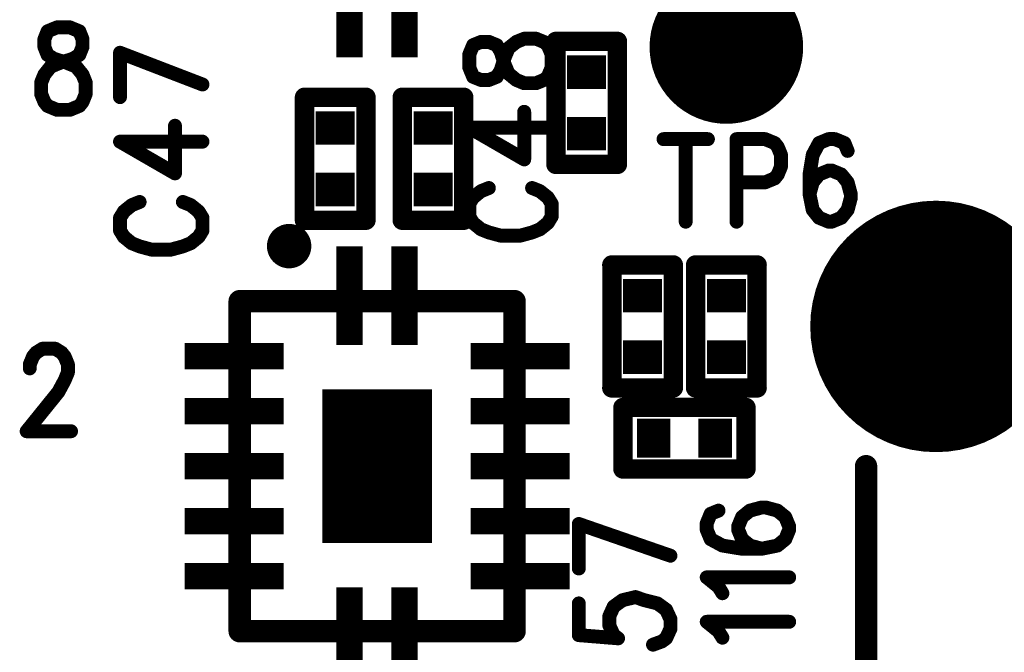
# Model space of a CAD drawing. Extents: x 2 to 38, y 2.4 to 29.6.
# Tile 37 of 93: x 13.9 to 15.5, y 14 to 15.1. Entities that reach past the tile are written whole.
import ezdxf

# ---------------------------------------------------------------- set-up
doc = ezdxf.new("R2010")
doc.units = 0
doc.layers.get('0').update_dxf_attribs({"linetype": 'CONTINUOUS'})
doc.layers.add('adt001026', color=1, linetype='CONTINUOUS')

# ---------------------------------------------------------------- blocks, each defined once
blk = doc.blocks.new('D11')
at = {"const_width": 0.0115}
blk.add_lwpolyline([(-0.00575, 0, 1), (0.00575, 0, 1)], format="xyb", close=True, dxfattribs=at)
blk = doc.blocks.new('D13')
at = {"const_width": 0.0185}
blk.add_lwpolyline([(-0.00925, 0, 1), (0.00925, 0, 1)], format="xyb", close=True, dxfattribs=at)
blk = doc.blocks.new('D15')
at = {"const_width": 0.0161}
blk.add_lwpolyline([(-0.00805, 0, 1), (0.00805, 0, 1)], format="xyb", close=True, dxfattribs=at)
blk = doc.blocks.new('D24')
at = {"const_width": 0.1271}
blk.add_lwpolyline([(-0.06355, 0, 1), (0.06355, 0, 1)], format="xyb", close=True, dxfattribs=at)
blk = doc.blocks.new('D25')
at = {"const_width": 0.0554}
blk.add_lwpolyline([(-0.0323, 0), (0.0323, 0)], dxfattribs=at)
blk = doc.blocks.new('D26')
at = {"const_width": 0.0646}
blk.add_lwpolyline([(-0.0277, 0), (0.0277, 0)], dxfattribs=at)
blk = doc.blocks.new('D47')
at = {"const_width": 0.208}
blk.add_lwpolyline([(-0.104, 0, 1), (0.104, 0, 1)], format="xyb", close=True, dxfattribs=at)
blk = doc.blocks.new('D53')
at = {"const_width": 0.2547}
blk.add_lwpolyline([(-0.09095, 0), (0.09095, 0)], dxfattribs=at)
blk = doc.blocks.new('D56')
at = {"const_width": 0.1637}
blk.add_lwpolyline([(-0.0218, 0), (0.0218, 0)], dxfattribs=at)
blk = doc.blocks.new('D57')
at = {"const_width": 0.0436}
blk.add_lwpolyline([(-0.08185, 0), (0.08185, 0)], dxfattribs=at)

msp = doc.modelspace()

# ---------------------------------------------------------------- linework, layer by layer
at = {"layer": 'adt001026', "color": 1}
for points, const_width in [([(13.8981, 15.0668), (13.8929, 15.0538)], 0.023), ([(13.9139, 15.0733), (13.8981, 15.0668)], 0.023), ([(13.9349, 15.0733), (13.9139, 15.0733)], 0.023), ([(13.9507, 15.0668), (13.9349, 15.0733)], 0.023), ([(13.9559, 15.0538), (13.9507, 15.0668)], 0.023), ([(13.8929, 15.0538), (13.8929, 15.0408)], 0.023), ([(13.9559, 15.0408), (13.9559, 15.0538)], 0.023), ([(14.6024, 15.0439), (14.5959, 15.0282)], 0.023), ([(14.6154, 15.0492), (14.6024, 15.0439)], 0.023), ([(14.6284, 15.0492), (14.6154, 15.0492)], 0.023), ([(14.6414, 15.0439), (14.6284, 15.0492)], 0.023), ([(14.6479, 15.0334), (14.6414, 15.0439)], 0.023), ([(14.6609, 15.0387), (14.6739, 15.0492)], 0.023), ([(14.6739, 15.0492), (14.6869, 15.0545)], 0.023), ([(14.6869, 15.0545), (14.7064, 15.0545)], 0.023), ([(14.7064, 15.0545), (14.7194, 15.0492)], 0.023), ([(14.7194, 15.0492), (14.7259, 15.0439)], 0.023), ([(14.7259, 15.0439), (14.7324, 15.0282)], 0.023), ([(14.7394, 14.8466), (14.7394, 15.05)], 0.032), ([(14.7394, 15.05), (14.8411, 15.05)], 0.032), ([(14.8411, 15.05), (14.8411, 14.8466)], 0.032), ([(13.8929, 15.0408), (13.8981, 15.0278)], 0.023), ([(13.8981, 15.0278), (13.9087, 15.0213)], 0.023), ([(13.9402, 15.0213), (13.9507, 15.0278)], 0.023), ([(13.9507, 15.0278), (13.9559, 15.0408)], 0.023), ([(14.018, 15.0313), (14.1545, 14.9788)], 0.023), ([(14.018, 14.9578), (14.018, 15.0313)], 0.023), ([(14.5959, 15.0282), (14.5959, 15.0072)], 0.023), ([(14.6544, 15.0124), (14.6479, 15.0334)], 0.023), ([(14.6544, 15.0229), (14.6609, 15.0387)], 0.023), ([(14.7324, 15.0282), (14.7324, 15.0072)], 0.023), ([(13.9034, 15.0083), (13.9192, 15.0148)], 0.023), ([(13.9087, 15.0213), (13.9297, 15.0148)], 0.023), ([(13.9192, 15.0148), (13.9402, 15.0213)], 0.023), ([(13.9297, 15.0148), (13.9454, 15.0083)], 0.023), ([(14.6479, 15.0019), (14.6544, 15.0229)], 0.023), ([(14.6609, 14.9967), (14.6544, 15.0124)], 0.023), ([(13.8876, 14.9823), (13.8929, 14.9953)], 0.023), ([(13.8929, 14.9953), (13.9034, 15.0083)], 0.023), ([(13.9454, 15.0083), (13.9559, 14.9953)], 0.023), ([(13.9559, 14.9953), (13.9612, 14.9823)], 0.023), ([(14.5959, 15.0072), (14.6024, 14.9914)], 0.023), ([(14.6414, 14.9914), (14.6479, 15.0019)], 0.023), ([(14.6739, 14.9862), (14.6609, 14.9967)], 0.023), ([(14.7324, 15.0072), (14.7259, 14.9914)], 0.023), ([(13.8876, 14.9628), (13.8876, 14.9823)], 0.023), ([(13.9612, 14.9823), (13.9612, 14.9628)], 0.023), ([(14.6024, 14.9914), (14.6154, 14.9862)], 0.023), ([(14.6154, 14.9862), (14.6284, 14.9862)], 0.023), ([(14.6284, 14.9862), (14.6414, 14.9914)], 0.023), ([(14.6869, 14.9809), (14.6739, 14.9862)], 0.023), ([(14.7064, 14.9809), (14.6869, 14.9809)], 0.023), ([(14.7194, 14.9862), (14.7064, 14.9809)], 0.023), ([(14.7259, 14.9914), (14.7194, 14.9862)], 0.023), ([(13.8929, 14.9498), (13.8876, 14.9628)], 0.023), ([(13.9612, 14.9628), (13.9559, 14.9498)], 0.023), ([(13.8981, 14.9433), (13.8929, 14.9498)], 0.023), ([(13.9559, 14.9498), (13.9507, 14.9433)], 0.023), ([(14.3233, 14.7542), (14.3233, 14.9576)], 0.032), ([(14.3233, 14.9576), (14.425, 14.9576)], 0.032), ([(14.425, 14.9576), (14.425, 14.7542)], 0.032), ([(14.4851, 14.7542), (14.4851, 14.9576)], 0.032), ([(14.4851, 14.9576), (14.5868, 14.9576)], 0.032), ([(14.5868, 14.9576), (14.5868, 14.7542)], 0.032), ([(13.9139, 14.9368), (13.8981, 14.9433)], 0.023), ([(13.9349, 14.9368), (13.9139, 14.9368)], 0.023), ([(13.9507, 14.9433), (13.9349, 14.9368)], 0.023), ([(14.6869, 14.8548), (14.6869, 14.9336)], 0.023), ([(14.109, 14.8317), (14.109, 14.9105)], 0.023), ([(14.5959, 14.9074), (14.6869, 14.8548)], 0.023), ([(14.5959, 14.9074), (14.7324, 14.9074)], 0.023), ([(14.018, 14.8842), (14.109, 14.8317)], 0.023), ([(14.018, 14.8842), (14.1545, 14.8842)], 0.023), ([(14.9174, 14.8884), (14.9909, 14.8884)], 0.023), ([(14.9541, 14.8884), (14.9541, 14.7518)], 0.023), ([(15.0382, 14.8884), (15.0382, 14.7518)], 0.023), ([(15.0382, 14.8884), (15.0855, 14.8884)], 0.023), ([(15.0855, 14.8884), (15.1013, 14.8819)], 0.023), ([(15.1013, 14.8819), (15.1065, 14.8754)], 0.023), ([(15.1748, 14.8819), (15.1643, 14.8624)], 0.023), ([(15.1906, 14.8884), (15.1748, 14.8819)], 0.023), ([(15.2011, 14.8884), (15.1906, 14.8884)], 0.023), ([(15.2168, 14.8819), (15.2011, 14.8884)], 0.023), ([(15.2221, 14.8689), (15.2168, 14.8819)], 0.023), ([(15.1065, 14.8754), (15.1118, 14.8624)], 0.023), ([(14.8411, 14.8466), (14.7394, 14.8466)], 0.032), ([(15.1118, 14.8624), (15.1118, 14.8429)], 0.023), ([(15.1643, 14.8624), (15.159, 14.8299)], 0.023), ([(15.1118, 14.8429), (15.1065, 14.8299)], 0.023), ([(15.1906, 14.8364), (15.1748, 14.8299)], 0.023), ([(15.1958, 14.8364), (15.1906, 14.8364)], 0.023), ([(15.2116, 14.8299), (15.1958, 14.8364)], 0.023), ([(15.0855, 14.8169), (15.0382, 14.8169)], 0.023), ([(15.1013, 14.8234), (15.0855, 14.8169)], 0.023), ([(15.1065, 14.8299), (15.1013, 14.8234)], 0.023), ([(15.159, 14.8299), (15.159, 14.7974)], 0.023), ([(15.1643, 14.8169), (15.159, 14.7974)], 0.023), ([(15.1748, 14.8299), (15.1643, 14.8169)], 0.023), ([(15.2221, 14.8169), (15.2116, 14.8299)], 0.023), ([(15.2273, 14.7974), (15.2221, 14.8169)], 0.023), ([(14.6154, 14.8023), (14.6024, 14.7918)], 0.023), ([(14.6284, 14.8075), (14.6154, 14.8023)], 0.023), ([(14.7129, 14.8023), (14.6999, 14.8075)], 0.023), ([(14.7259, 14.7918), (14.7129, 14.8023)], 0.023), ([(14.0505, 14.7844), (14.0375, 14.7792)], 0.023), ([(14.135, 14.7792), (14.122, 14.7844)], 0.023), ([(14.6024, 14.7918), (14.5959, 14.7813)], 0.023), ([(14.7324, 14.7813), (14.7259, 14.7918)], 0.023), ([(15.159, 14.7974), (15.1643, 14.7714)], 0.023), ([(15.2221, 14.7714), (15.2273, 14.7908)], 0.023), ([(15.2273, 14.7908), (15.2273, 14.7974)], 0.023), ([(14.0245, 14.7687), (14.018, 14.7581)], 0.023), ([(14.0375, 14.7792), (14.0245, 14.7687)], 0.023), ([(14.148, 14.7687), (14.135, 14.7792)], 0.023), ([(14.1545, 14.7581), (14.148, 14.7687)], 0.023), ([(14.5959, 14.7813), (14.5959, 14.7603)], 0.023), ([(14.7324, 14.7603), (14.7324, 14.7813)], 0.023), ([(15.1643, 14.7714), (15.1748, 14.7583)], 0.023), ([(15.2116, 14.7583), (15.2221, 14.7714)], 0.023), ([(14.018, 14.7581), (14.018, 14.7371)], 0.023), ([(14.1545, 14.7371), (14.1545, 14.7581)], 0.023), ([(14.425, 14.7542), (14.3233, 14.7542)], 0.032), ([(14.5868, 14.7542), (14.4851, 14.7542)], 0.032), ([(14.5959, 14.7603), (14.6024, 14.7497)], 0.023), ([(14.7259, 14.7497), (14.7324, 14.7603)], 0.023), ([(15.1748, 14.7583), (15.1906, 14.7518)], 0.023), ([(15.1906, 14.7518), (15.1958, 14.7518)], 0.023), ([(15.1958, 14.7518), (15.2116, 14.7583)], 0.023), ([(14.018, 14.7371), (14.0245, 14.7266)], 0.023), ([(14.148, 14.7266), (14.1545, 14.7371)], 0.023), ([(14.2899, 14.7277), (14.2888, 14.7271)], 0.037), ([(14.2911, 14.7282), (14.2899, 14.7277)], 0.037), ([(14.2922, 14.7287), (14.2911, 14.7282)], 0.037), ([(14.2935, 14.729), (14.2922, 14.7287)], 0.037), ([(14.2947, 14.7293), (14.2935, 14.729)], 0.037), ([(14.296, 14.7295), (14.2947, 14.7293)], 0.037), ([(14.2972, 14.7295), (14.296, 14.7295)], 0.037), ([(14.2985, 14.7295), (14.2972, 14.7295)], 0.037), ([(14.2998, 14.7295), (14.2985, 14.7295)], 0.037), ([(14.301, 14.7293), (14.2998, 14.7295)], 0.037), ([(14.3023, 14.729), (14.301, 14.7293)], 0.037), ([(14.3035, 14.7287), (14.3023, 14.729)], 0.037), ([(14.3047, 14.7282), (14.3035, 14.7287)], 0.037), ([(14.3059, 14.7277), (14.3047, 14.7282)], 0.037), ([(14.307, 14.7271), (14.3059, 14.7277)], 0.037), ([(14.6024, 14.7497), (14.6154, 14.7392)], 0.023), ([(14.6154, 14.7392), (14.6284, 14.734)], 0.023), ([(14.6999, 14.734), (14.7129, 14.7392)], 0.023), ([(14.7129, 14.7392), (14.7259, 14.7497)], 0.023), ([(14.0245, 14.7266), (14.0375, 14.7161)], 0.023), ([(14.135, 14.7161), (14.148, 14.7266)], 0.023), ([(14.2798, 14.7139), (14.2797, 14.7126)], 0.037), ([(14.2797, 14.7126), (14.2797, 14.7114)], 0.037), ([(14.2797, 14.7114), (14.2797, 14.7101)], 0.037), ([(14.2801, 14.7151), (14.2798, 14.7139)], 0.037), ([(14.2804, 14.7164), (14.2801, 14.7151)], 0.037), ([(14.2808, 14.7176), (14.2804, 14.7164)], 0.037), ([(14.2812, 14.7188), (14.2808, 14.7176)], 0.037), ([(14.2818, 14.7199), (14.2812, 14.7188)], 0.037), ([(14.2824, 14.721), (14.2818, 14.7199)], 0.037), ([(14.2831, 14.7221), (14.2824, 14.721)], 0.037), ([(14.2839, 14.7231), (14.2831, 14.7221)], 0.037), ([(14.2848, 14.724), (14.2839, 14.7231)], 0.037), ([(14.2857, 14.7249), (14.2848, 14.724)], 0.037), ([(14.2867, 14.7257), (14.2857, 14.7249)], 0.037), ([(14.2877, 14.7264), (14.2867, 14.7257)], 0.037), ([(14.2888, 14.7271), (14.2877, 14.7264)], 0.037), ([(14.3081, 14.7264), (14.307, 14.7271)], 0.037), ([(14.3091, 14.7257), (14.3081, 14.7264)], 0.037), ([(14.3101, 14.7249), (14.3091, 14.7257)], 0.037), ([(14.311, 14.724), (14.3101, 14.7249)], 0.037), ([(14.3118, 14.723), (14.311, 14.724)], 0.037), ([(14.3126, 14.722), (14.3118, 14.723)], 0.037), ([(14.3133, 14.721), (14.3126, 14.722)], 0.037), ([(14.314, 14.7199), (14.3133, 14.721)], 0.037), ([(14.3145, 14.7188), (14.314, 14.7199)], 0.037), ([(14.315, 14.7176), (14.3145, 14.7188)], 0.037), ([(14.3154, 14.7164), (14.315, 14.7176)], 0.037), ([(14.3157, 14.7151), (14.3154, 14.7164)], 0.037), ([(14.3159, 14.7139), (14.3157, 14.7151)], 0.037), ([(14.316, 14.7126), (14.3159, 14.7139)], 0.037), ([(14.3161, 14.7113), (14.316, 14.7126)], 0.037), ([(14.316, 14.7101), (14.3161, 14.7113)], 0.037), ([(14.3161, 14.7113), (14.3161, 14.7113)], 0.037), ([(14.3161, 14.7113), (14.3161, 14.7113)], 0.037), ([(14.6284, 14.734), (14.6479, 14.7287)], 0.023), ([(14.6479, 14.7287), (14.6804, 14.7287)], 0.023), ([(14.6804, 14.7287), (14.6999, 14.734)], 0.023), ([(14.0375, 14.7161), (14.0505, 14.7109)], 0.023), ([(14.0505, 14.7109), (14.07, 14.7056)], 0.023), ([(14.07, 14.7056), (14.1025, 14.7056)], 0.023), ([(14.1025, 14.7056), (14.122, 14.7109)], 0.023), ([(14.122, 14.7109), (14.135, 14.7161)], 0.023), ([(14.2797, 14.7101), (14.2798, 14.7088)], 0.037), ([(14.2798, 14.7088), (14.2801, 14.7076)], 0.037), ([(14.2801, 14.7076), (14.2804, 14.7063)], 0.037), ([(14.2804, 14.7063), (14.2808, 14.7051)], 0.037), ([(14.2808, 14.7051), (14.2812, 14.7039)], 0.037), ([(14.2812, 14.7039), (14.2818, 14.7028)], 0.037), ([(14.2818, 14.7028), (14.2824, 14.7017)], 0.037), ([(14.2824, 14.7017), (14.2831, 14.7007)], 0.037), ([(14.2831, 14.7007), (14.2839, 14.6996)], 0.037), ([(14.2839, 14.6996), (14.2848, 14.6987)], 0.037), ([(14.2848, 14.6987), (14.2857, 14.6978)], 0.037), ([(14.2857, 14.6978), (14.2866, 14.697)], 0.037), ([(14.2866, 14.697), (14.2877, 14.6963)], 0.037), ([(14.2877, 14.6963), (14.2888, 14.6956)], 0.037), ([(14.2888, 14.6956), (14.2899, 14.695)], 0.037), ([(14.2899, 14.695), (14.291, 14.6945)], 0.037), ([(14.3047, 14.6945), (14.3058, 14.695)], 0.037), ([(14.3058, 14.695), (14.307, 14.6956)], 0.037), ([(14.307, 14.6956), (14.308, 14.6962)], 0.037), ([(14.308, 14.6962), (14.3091, 14.697)], 0.037), ([(14.3091, 14.697), (14.31, 14.6978)], 0.037), ([(14.31, 14.6978), (14.311, 14.6987)], 0.037), ([(14.311, 14.6987), (14.3118, 14.6996)], 0.037), ([(14.3118, 14.6996), (14.3126, 14.7006)], 0.037), ([(14.3126, 14.7006), (14.3133, 14.7017)], 0.037), ([(14.3133, 14.7017), (14.3139, 14.7028)], 0.037), ([(14.3139, 14.7028), (14.3145, 14.7039)], 0.037), ([(14.3145, 14.7039), (14.315, 14.7051)], 0.037), ([(14.315, 14.7051), (14.3154, 14.7063)], 0.037), ([(14.3154, 14.7063), (14.3157, 14.7075)], 0.037), ([(14.3157, 14.7075), (14.3159, 14.7088)], 0.037), ([(14.3159, 14.7088), (14.316, 14.7101)], 0.037), ([(14.291, 14.6945), (14.2922, 14.694)], 0.037), ([(14.2922, 14.694), (14.2935, 14.6937)], 0.037), ([(14.2935, 14.6937), (14.2947, 14.6934)], 0.037), ([(14.2947, 14.6934), (14.296, 14.6932)], 0.037), ([(14.296, 14.6932), (14.2972, 14.6931)], 0.037), ([(14.2972, 14.6931), (14.2985, 14.6931)], 0.037), ([(14.2985, 14.6931), (14.2998, 14.6932)], 0.037), ([(14.2998, 14.6932), (14.301, 14.6934)], 0.037), ([(14.301, 14.6934), (14.3023, 14.6937)], 0.037), ([(14.3023, 14.6937), (14.3035, 14.694)], 0.037), ([(14.3035, 14.694), (14.3047, 14.6945)], 0.037), ([(14.8319, 14.4768), (14.8319, 14.6802)], 0.032), ([(14.8319, 14.6802), (14.9336, 14.6802)], 0.032), ([(14.9336, 14.6802), (14.9336, 14.4768)], 0.032), ([(14.9705, 14.4768), (14.9705, 14.6802)], 0.032), ([(14.9705, 14.6802), (15.0723, 14.6802)], 0.032), ([(15.0723, 14.6802), (15.0723, 14.4768)], 0.032), ([(14.216, 14.6203), (14.671, 14.6203)], 0.037), ([(14.216, 14.0743), (14.216, 14.6203)], 0.037), ([(14.671, 14.6203), (14.671, 14.0743)], 0.037), ([(13.8792, 14.5351), (13.8897, 14.5416)], 0.023), ([(13.8897, 14.5416), (13.9108, 14.5416)], 0.023), ([(13.9108, 14.5416), (13.9213, 14.5351)], 0.023), ([(13.8687, 14.5156), (13.874, 14.5286)], 0.023), ([(13.874, 14.5286), (13.8792, 14.5351)], 0.023), ([(13.9213, 14.5351), (13.9265, 14.5286)], 0.023), ([(13.9265, 14.5286), (13.9318, 14.5156)], 0.023), ([(13.8687, 14.5091), (13.8687, 14.5156)], 0.023), ([(13.9318, 14.5156), (13.9318, 14.5026)], 0.023), ([(13.9318, 14.5026), (13.9265, 14.4896)], 0.023), ([(13.9265, 14.4896), (13.916, 14.4701)], 0.023), ([(14.9336, 14.4768), (14.8319, 14.4768)], 0.032), ([(15.0723, 14.4768), (14.9705, 14.4768)], 0.032), ([(13.916, 14.4701), (13.8635, 14.4051)], 0.023), ([(14.8503, 14.4444), (15.0538, 14.4444)], 0.032), ([(14.8503, 14.3427), (14.8503, 14.4444)], 0.032), ([(15.0538, 14.4444), (15.0538, 14.3427)], 0.032), ([(13.8635, 14.4051), (13.937, 14.4051)], 0.023), ([(15.0538, 14.3427), (14.8503, 14.3427)], 0.032), ([(15.2526, 14.3473), (15.2526, 13.885)], 0.037), ([(15.0799, 14.279), (15.0604, 14.2738)], 0.023), ([(15.0864, 14.279), (15.0799, 14.279)], 0.023), ([(15.1059, 14.2738), (15.0864, 14.279)], 0.023), ([(14.9954, 14.2685), (14.9889, 14.2527)], 0.023), ([(15.0084, 14.2738), (14.9954, 14.2685)], 0.023), ([(15.0474, 14.2632), (15.0409, 14.2475)], 0.023), ([(15.0604, 14.2738), (15.0474, 14.2632)], 0.023), ([(15.1189, 14.2632), (15.1059, 14.2738)], 0.023), ([(15.1254, 14.2475), (15.1189, 14.2632)], 0.023), ([(14.7772, 14.2517), (14.9289, 14.1992)], 0.023), ([(14.7772, 14.1781), (14.7772, 14.2517)], 0.023), ([(14.9889, 14.2527), (14.9889, 14.2422)], 0.023), ([(15.0409, 14.2475), (15.0409, 14.2422)], 0.023), ([(15.1254, 14.2422), (15.1254, 14.2475)], 0.023), ([(14.9889, 14.2422), (14.9954, 14.2265)], 0.023), ([(15.0409, 14.2422), (15.0474, 14.2265)], 0.023), ([(15.1189, 14.2265), (15.1254, 14.2422)], 0.023), ([(14.9954, 14.2265), (15.0149, 14.216)], 0.023), ([(15.0149, 14.216), (15.0474, 14.2107)], 0.023), ([(15.0474, 14.2265), (15.0604, 14.216)], 0.023), ([(15.0604, 14.216), (15.0799, 14.2107)], 0.023), ([(15.0799, 14.2107), (15.1059, 14.216)], 0.023), ([(15.1059, 14.216), (15.1189, 14.2265)], 0.023), ([(15.0474, 14.2107), (15.0799, 14.2107)], 0.023), ([(15.0084, 14.1477), (14.9889, 14.1634)], 0.023), ([(14.9889, 14.1634), (15.1254, 14.1634)], 0.023), ([(15.0149, 14.1371), (15.0084, 14.1477)], 0.023), ([(14.7772, 14.1203), (14.7772, 14.0678)], 0.023), ([(14.8278, 14.0993), (14.835, 14.1151)], 0.023), ([(14.835, 14.1151), (14.8495, 14.1256)], 0.023), ([(14.8495, 14.1256), (14.8711, 14.1308)], 0.023), ([(14.8711, 14.1308), (14.8856, 14.1256)], 0.023), ([(14.8856, 14.1256), (14.9073, 14.1203)], 0.023), ([(14.9073, 14.1203), (14.9217, 14.1098)], 0.023), ([(14.8278, 14.0836), (14.8278, 14.0993)], 0.023), ([(14.9217, 14.1098), (14.9289, 14.0941)], 0.023), ([(14.835, 14.0678), (14.8278, 14.0836)], 0.023), ([(14.9289, 14.0941), (14.9289, 14.0783)], 0.023), ([(15.0084, 14.0741), (14.9889, 14.0899)], 0.023), ([(14.9889, 14.0899), (15.1254, 14.0899)], 0.023), ([(14.671, 14.0743), (14.216, 14.0743)], 0.037), ([(14.7772, 14.0678), (14.8422, 14.0625)], 0.023), ([(14.8422, 14.0625), (14.835, 14.0678)], 0.023), ([(14.9289, 14.0783), (14.9217, 14.0625)], 0.023), ([(15.0149, 14.0636), (15.0084, 14.0741)], 0.023), ([(14.9145, 14.0573), (14.9, 14.052)], 0.023), ([(14.9217, 14.0625), (14.9145, 14.0573)], 0.023)]:
    msp.add_lwpolyline(points, dxfattribs=dict(at, const_width=const_width))

# ---------------------------------------------------------------- block references
at = {"layer": 'adt001026'}
for name, p in [('D56', (14.398, 15.1054)), ('D56', (14.489, 15.1054)), ('D24', (15.0214, 15.0408)), ('D11', (13.8981, 15.0668)), ('D11', (13.9139, 15.0733)), ('D11', (13.9139, 15.0733)), ('D11', (13.9349, 15.0733)), ('D11', (13.9507, 15.0668)), ('D11', (13.8929, 15.0538)), ('D11', (13.9559, 15.0538)), ('D11', (14.6024, 15.0439)), ('D11', (14.6154, 15.0492)), ('D11', (14.6284, 15.0492)), ('D11', (14.6414, 15.0439)), ('D11', (14.6739, 15.0492)), ('D11', (14.6869, 15.0545)), ('D11', (14.7064, 15.0545)), ('D11', (14.7194, 15.0492)), ('D11', (14.7259, 15.0439)), ('D15', (14.7394, 15.05)), ('D15', (14.8411, 15.05)), ('D11', (13.8929, 15.0408)), ('D11', (13.8981, 15.0278)), ('D11', (13.9507, 15.0278)), ('D11', (13.9559, 15.0408)), ('D11', (14.018, 15.0313)), ('D11', (14.018, 15.0313)), ('D11', (14.5959, 15.0282)), ('D11', (14.6479, 15.0334)), ('D11', (14.6609, 15.0387)), ('D11', (14.7324, 15.0282)), ('D11', (13.9087, 15.0213)), ('D11', (13.9192, 15.0148)), ('D11', (13.9297, 15.0148)), ('D11', (13.9402, 15.0213)), ('D11', (14.6544, 15.0229)), ('D11', (14.6544, 15.0124)), ('D25', (14.7902, 14.9992)), ('D11', (13.8929, 14.9953)), ('D11', (13.9034, 15.0083)), ('D11', (13.9454, 15.0083)), ('D11', (13.9559, 14.9953)), ('D11', (14.5959, 15.0072)), ('D11', (14.5959, 15.0072)), ('D11', (14.6479, 15.0019)), ('D11', (14.6609, 14.9967)), ('D11', (14.7324, 15.0072)), ('D11', (13.8876, 14.9823)), ('D11', (13.9612, 14.9823)), ('D11', (14.1545, 14.9788)), ('D11', (14.6024, 14.9914)), ('D11', (14.6154, 14.9862)), ('D11', (14.6284, 14.9862)), ('D11', (14.6414, 14.9914)), ('D11', (14.6739, 14.9862)), ('D11', (14.6869, 14.9809)), ('D11', (14.7064, 14.9809)), ('D11', (14.7194, 14.9862)), ('D11', (14.7259, 14.9914)), ('D11', (13.8876, 14.9628)), ('D11', (13.9612, 14.9628)), ('D11', (13.8929, 14.9498)), ('D11', (13.9559, 14.9498)), ('D11', (14.018, 14.9578)), ('D15', (14.3233, 14.9576)), ('D15', (14.425, 14.9576)), ('D15', (14.4851, 14.9576)), ('D15', (14.5868, 14.9576)), ('D11', (13.8981, 14.9433)), ('D11', (13.9139, 14.9368)), ('D11', (13.9349, 14.9368)), ('D11', (13.9507, 14.9433)), ('D11', (14.6869, 14.9336)), ('D25', (14.3741, 14.9067)), ('D25', (14.536, 14.9067)), ('D25', (14.7902, 14.8975)), ('D11', (14.109, 14.9105)), ('D11', (14.5959, 14.9074)), ('D11', (14.5959, 14.9074)), ('D11', (14.7324, 14.9074)), ('D11', (14.018, 14.8842)), ('D11', (14.018, 14.8842)), ('D11', (14.1545, 14.8842)), ('D11', (14.9174, 14.8884)), ('D11', (14.9541, 14.8884)), ('D11', (14.9909, 14.8884)), ('D11', (15.0382, 14.8884)), ('D11', (15.0382, 14.8884)), ('D11', (15.0855, 14.8884)), ('D11', (15.1013, 14.8819)), ('D11', (15.1748, 14.8819)), ('D11', (15.1906, 14.8884)), ('D11', (15.2011, 14.8884)), ('D11', (15.2168, 14.8819)), ('D11', (15.1065, 14.8754)), ('D11', (15.2221, 14.8689)), ('D11', (14.6869, 14.8548)), ('D15', (14.7394, 14.8466)), ('D15', (14.7394, 14.8466)), ('D15', (14.8411, 14.8466)), ('D11', (15.1118, 14.8624)), ('D11', (15.1643, 14.8624)), ('D11', (15.1118, 14.8429)), ('D11', (15.1906, 14.8364)), ('D11', (15.1958, 14.8364)), ('D11', (14.109, 14.8317)), ('D25', (14.3741, 14.805)), ('D25', (14.536, 14.805)), ('D11', (15.0382, 14.8169)), ('D11', (15.0855, 14.8169)), ('D11', (15.1013, 14.8234)), ('D11', (15.1065, 14.8299)), ('D11', (15.159, 14.8299)), ('D11', (15.1643, 14.8169)), ('D11', (15.1748, 14.8299)), ('D11', (15.2116, 14.8299)), ('D11', (15.2221, 14.8169)), ('D11', (14.6154, 14.8023)), ('D11', (14.6284, 14.8075)), ('D11', (14.6999, 14.8075)), ('D11', (14.7129, 14.8023)), ('D11', (14.0505, 14.7844)), ('D11', (14.122, 14.7844)), ('D11', (14.6024, 14.7918)), ('D11', (14.7259, 14.7918)), ('D11', (15.159, 14.7974)), ('D11', (15.159, 14.7974)), ('D11', (15.2273, 14.7974)), ('D11', (15.2273, 14.7908)), ('D11', (14.0245, 14.7687)), ('D11', (14.0375, 14.7792)), ('D11', (14.135, 14.7792)), ('D11', (14.148, 14.7687)), ('D11', (14.5959, 14.7813)), ('D11', (14.7324, 14.7813)), ('D11', (15.1643, 14.7714)), ('D47', (15.3682, 14.5785)), ('D11', (15.2221, 14.7714)), ('D11', (14.018, 14.7581)), ('D11', (14.1545, 14.7581)), ('D15', (14.3233, 14.7542)), ('D15', (14.3233, 14.7542)), ('D15', (14.425, 14.7542)), ('D15', (14.4851, 14.7542)), ('D15', (14.4851, 14.7542)), ('D15', (14.5868, 14.7542)), ('D11', (14.5959, 14.7603)), ('D11', (14.7324, 14.7603)), ('D11', (14.9541, 14.7518)), ('D11', (15.0382, 14.7518)), ('D11', (15.1748, 14.7583)), ('D11', (15.1906, 14.7518)), ('D11', (15.1958, 14.7518)), ('D11', (15.2116, 14.7583)), ('D11', (14.018, 14.7371)), ('D11', (14.1545, 14.7371)), ('D13', (14.2899, 14.7277)), ('D13', (14.2911, 14.7282)), ('D13', (14.2922, 14.7287)), ('D13', (14.2935, 14.729)), ('D13', (14.2947, 14.7293)), ('D13', (14.296, 14.7295)), ('D13', (14.2972, 14.7295)), ('D13', (14.2985, 14.7295)), ('D13', (14.2998, 14.7295)), ('D13', (14.301, 14.7293)), ('D13', (14.3023, 14.729)), ('D13', (14.3035, 14.7287)), ('D13', (14.3047, 14.7282)), ('D13', (14.3059, 14.7277)), ('D11', (14.6024, 14.7497)), ('D11', (14.6154, 14.7392)), ('D11', (14.7129, 14.7392)), ('D11', (14.7259, 14.7497)), ('D11', (14.0245, 14.7266)), ('D11', (14.148, 14.7266)), ('D13', (14.2797, 14.7126)), ('D13', (14.2797, 14.7114)), ('D13', (14.2798, 14.7139)), ('D13', (14.2801, 14.7151)), ('D13', (14.2804, 14.7164)), ('D13', (14.2808, 14.7176)), ('D13', (14.2812, 14.7188)), ('D13', (14.2818, 14.7199)), ('D13', (14.2824, 14.721)), ('D13', (14.2831, 14.7221)), ('D13', (14.2839, 14.7231)), ('D13', (14.2848, 14.724)), ('D13', (14.2857, 14.7249)), ('D13', (14.2867, 14.7257)), ('D13', (14.2877, 14.7264)), ('D13', (14.2888, 14.7271)), ('D13', (14.307, 14.7271)), ('D13', (14.3081, 14.7264)), ('D13', (14.3091, 14.7257)), ('D13', (14.3101, 14.7249)), ('D13', (14.311, 14.724)), ('D13', (14.3118, 14.723)), ('D13', (14.3126, 14.722)), ('D13', (14.3133, 14.721)), ('D13', (14.314, 14.7199)), ('D13', (14.3145, 14.7188)), ('D13', (14.315, 14.7176)), ('D13', (14.3154, 14.7164)), ('D13', (14.3157, 14.7151)), ('D13', (14.3159, 14.7139)), ('D13', (14.316, 14.7126)), ('D13', (14.3161, 14.7113)), ('D13', (14.3161, 14.7113)), ('D13', (14.3161, 14.7113)), ('D13', (14.3161, 14.7113)), ('D11', (14.6284, 14.734)), ('D11', (14.6479, 14.7287)), ('D11', (14.6804, 14.7287)), ('D11', (14.6999, 14.734)), ('D11', (14.0375, 14.7161)), ('D11', (14.0505, 14.7109)), ('D11', (14.07, 14.7056)), ('D11', (14.1025, 14.7056)), ('D11', (14.122, 14.7109)), ('D11', (14.135, 14.7161)), ('D13', (14.2797, 14.7101)), ('D13', (14.2798, 14.7088)), ('D13', (14.2801, 14.7076)), ('D13', (14.2804, 14.7063)), ('D13', (14.2808, 14.7051)), ('D13', (14.2812, 14.7039)), ('D13', (14.2818, 14.7028)), ('D13', (14.2824, 14.7017)), ('D13', (14.2831, 14.7007)), ('D13', (14.2839, 14.6996)), ('D13', (14.2848, 14.6987)), ('D13', (14.2857, 14.6978)), ('D13', (14.2866, 14.697)), ('D13', (14.2877, 14.6963)), ('D13', (14.2888, 14.6956)), ('D13', (14.2899, 14.695)), ('D13', (14.3058, 14.695)), ('D13', (14.307, 14.6956)), ('D13', (14.308, 14.6962)), ('D13', (14.3091, 14.697)), ('D13', (14.31, 14.6978)), ('D13', (14.311, 14.6987)), ('D13', (14.3118, 14.6996)), ('D13', (14.3126, 14.7006)), ('D13', (14.3133, 14.7017)), ('D13', (14.3139, 14.7028)), ('D13', (14.3145, 14.7039)), ('D13', (14.315, 14.7051)), ('D13', (14.3154, 14.7063)), ('D13', (14.3157, 14.7075)), ('D13', (14.3159, 14.7088)), ('D13', (14.316, 14.7101)), ('D13', (14.291, 14.6945)), ('D13', (14.2922, 14.694)), ('D13', (14.2935, 14.6937)), ('D13', (14.2947, 14.6934)), ('D13', (14.296, 14.6932)), ('D13', (14.2972, 14.6931)), ('D13', (14.2985, 14.6931)), ('D13', (14.2998, 14.6932)), ('D13', (14.301, 14.6934)), ('D13', (14.3023, 14.6937)), ('D13', (14.3035, 14.694)), ('D13', (14.3047, 14.6945)), ('D56', (14.398, 14.6294)), ('D56', (14.489, 14.6294)), ('D15', (14.8319, 14.6802)), ('D15', (14.9336, 14.6802)), ('D15', (14.9705, 14.6802)), ('D15', (15.0723, 14.6802)), ('D15', (15.0723, 14.6802)), ('D25', (14.8827, 14.6293)), ('D25', (15.0214, 14.6293)), ('D13', (14.216, 14.6203)), ('D13', (14.216, 14.6203)), ('D13', (14.671, 14.6203)), ('D11', (13.8897, 14.5416)), ('D11', (13.9108, 14.5416)), ('D57', (14.2069, 14.5293)), ('D57', (14.6801, 14.5293)), ('D25', (14.8827, 14.5276)), ('D25', (15.0214, 14.5276)), ('D11', (13.874, 14.5286)), ('D11', (13.8792, 14.5351)), ('D11', (13.9213, 14.5351)), ('D11', (13.9265, 14.5286)), ('D11', (13.8687, 14.5156)), ('D11', (13.8687, 14.5091)), ('D11', (13.9318, 14.5156)), ('D11', (13.9318, 14.5026)), ('D11', (13.9265, 14.4896)), ('D15', (14.8319, 14.4768)), ('D15', (14.8319, 14.4768)), ('D15', (14.9336, 14.4768)), ('D15', (14.9705, 14.4768)), ('D15', (15.0723, 14.4768)), ('D11', (13.916, 14.4701)), ('D53', (14.4435, 14.3473)), ('D57', (14.2069, 14.4383)), ('D57', (14.6801, 14.4383)), ('D15', (14.8503, 14.4444)), ('D15', (14.8503, 14.4444)), ('D15', (15.0538, 14.4444)), ('D26', (14.9012, 14.3935)), ('D26', (15.0029, 14.3935)), ('D11', (13.8635, 14.4051)), ('D11', (13.937, 14.4051)), ('D57', (14.2069, 14.3473)), ('D57', (14.6801, 14.3473)), ('D15', (14.8503, 14.3427)), ('D15', (15.0538, 14.3427)), ('D13', (15.2526, 14.3473)), ('D11', (15.0799, 14.279)), ('D11', (15.0864, 14.279)), ('D57', (14.2069, 14.2563)), ('D57', (14.6801, 14.2563)), ('D11', (14.9954, 14.2685)), ('D11', (15.0084, 14.2738)), ('D11', (15.0474, 14.2632)), ('D11', (15.0604, 14.2738)), ('D11', (15.1059, 14.2738)), ('D11', (15.1189, 14.2632)), ('D11', (14.7772, 14.2517)), ('D11', (14.7772, 14.2517)), ('D11', (14.9889, 14.2527)), ('D11', (15.0409, 14.2475)), ('D11', (15.1254, 14.2475)), ('D11', (14.9889, 14.2422)), ('D11', (15.0409, 14.2422)), ('D11', (15.1254, 14.2422)), ('D11', (14.9954, 14.2265)), ('D11', (15.0149, 14.216)), ('D11', (15.0474, 14.2265)), ('D11', (15.0604, 14.216)), ('D11', (15.1059, 14.216)), ('D11', (15.1189, 14.2265)), ('D11', (14.9289, 14.1992)), ('D11', (15.0474, 14.2107)), ('D11', (15.0799, 14.2107)), ('D11', (15.0799, 14.2107)), ('D57', (14.2069, 14.1653)), ('D57', (14.6801, 14.1653)), ('D11', (14.7772, 14.1781)), ('D11', (14.9889, 14.1634)), ('D11', (15.0084, 14.1477)), ('D11', (15.1254, 14.1634)), ('D56', (14.398, 14.0652)), ('D56', (14.489, 14.0652)), ('D11', (15.0149, 14.1371)), ('D11', (14.7772, 14.1203)), ('D11', (14.835, 14.1151)), ('D11', (14.8495, 14.1256)), ('D11', (14.8711, 14.1308)), ('D11', (14.8856, 14.1256)), ('D11', (14.9073, 14.1203)), ('D11', (14.8278, 14.0993)), ('D11', (14.9217, 14.1098)), ('D11', (14.8278, 14.0836)), ('D11', (14.9289, 14.0941)), ('D11', (14.9889, 14.0899)), ('D11', (15.1254, 14.0899)), ('D13', (14.216, 14.0743)), ('D13', (14.671, 14.0743)), ('D11', (14.7772, 14.0678)), ('D11', (14.835, 14.0678)), ('D11', (14.9289, 14.0783)), ('D11', (15.0084, 14.0741)), ('D11', (14.8422, 14.0625)), ('D11', (14.9, 14.052)), ('D11', (14.9145, 14.0573)), ('D11', (14.9217, 14.0625)), ('D11', (15.0149, 14.0636))]:
    msp.add_blockref(name, p, dxfattribs=at)

doc.saveas('drawing.dxf')
